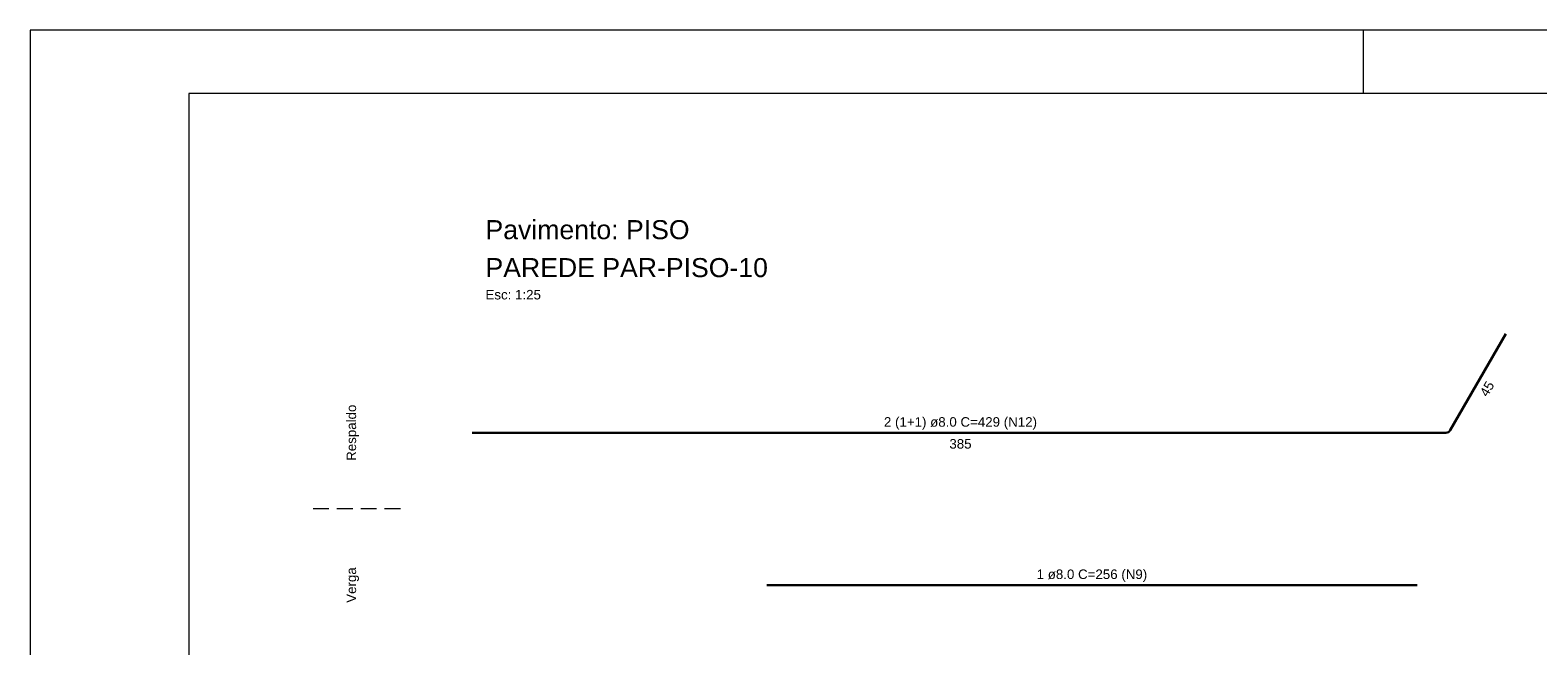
# Model space of a CAD drawing. Header units: millimetres. Extents: x 337 to 624, y -381 to -65.
# Tile 19 of 138: x 337 to 361, y -267 to -257. Entities that reach past the tile are written whole.
import ezdxf

# ---------------------------------------------------------------- set-up
doc = ezdxf.new("R2010")
doc.units = ezdxf.units.MM
doc.header["$MEASUREMENT"] = 0
doc.linetypes.add('Dashed2', pattern=[0.375, 0.25, -0.125])
for name, color, linetype, lineweight in [('Armadura', 7, 'Continuous', 30), ('Descrição da armadura', 7, 'Continuous', 5), ('PA-Piso', 7, 'Continuous', 20), ('PE-Paredes', 1, 'Continuous', 5), ('PRANCHA 01', 7, 'Continuous', 20), ('Textos armaduras', 7, 'Continuous', 5)]:
    doc.layers.add(name, color=color, linetype=linetype, lineweight=lineweight)
doc.styles.add('Arial', font='arial.ttf')

msp = doc.modelspace()

# ---------------------------------------------------------------- linework, layer by layer
at = {"layer": 'Armadura'}
for p, q in [((359.7953, -263.6475), (360.6722, -262.1287)), ((344.3918, -263.6875), (359.726, -263.6875)), ((349.0322, -266.0875), (359.2722, -266.0875))]:
    msp.add_line(p, q, dxfattribs=at)
msp.add_arc((359.726, -263.6075), 0.08, 270, 330, dxfattribs=at)
at = {"layer": 'PA-Piso', "linetype": 'Dashed2'}
msp.add_line((343.2618, -264.8875), (341.7618, -264.8875), dxfattribs=at)
at = {"layer": 'PRANCHA 01'}
for points in [[(337.4312, -316.7434), (421.5312, -316.7434), (421.5312, -257.3434), (337.4312, -257.3434), (337.4312, -316.7434)], [(358.4312, -258.3434), (358.4312, -257.3434)]]:
    msp.add_lwpolyline(points, dxfattribs=at)
msp.add_lwpolyline([(339.9312, -315.7434), (420.5312, -315.7434), (420.5312, -258.3434), (339.9312, -258.3434)], close=True, dxfattribs=at)

# ---------------------------------------------------------------- texts
at = {"layer": 'Descrição da armadura', "char_height": 0.15, "attachment_point": 8, "line_spacing_factor": 0.9, "style": 'Arial'}
for s, insert, width in [('2 (1+1) ø8.0 C=429 (N12)', (352.082, -263.6375), 4.820808), ('1 ø8.0 C=256 (N9)', (354.1522, -266.0375), 3.481784)]:
    msp.add_mtext(s, dxfattribs=dict(at, insert=insert, width=width))
at = {"layer": 'PE-Paredes', "attachment_point": 7, "line_spacing_factor": 0.9, "style": 'Arial'}
for s, insert, char_height, width in [('Pavimento: PISO', (344.6018, -260.6417), 0.3, 6.468963), ('PAREDE PAR-PISO-10', (344.6018, -261.2397), 0.3, 8.938476), ('Esc: 1:25', (344.6018, -261.5892), 0.15, 1.78718)]:
    msp.add_mtext(s, dxfattribs=dict(at, insert=insert, char_height=char_height, width=width))
at = {"layer": 'PE-Paredes', "char_height": 0.15, "attachment_point": 5, "rotation": 90.00021, "line_spacing_factor": 0.9, "style": 'Arial'}
for s, insert, width in [('Respaldo', (342.5118, -263.6875), 1.810503), ('Verga', (342.5118, -266.0875), 1.15814)]:
    msp.add_mtext(s, dxfattribs=dict(at, insert=insert, width=width))
at = {"layer": 'Textos armaduras', "insert": (360.3088, -262.9581), "char_height": 0.15, "width": 0.866006, "attachment_point": 2, "rotation": 60.00014, "line_spacing_factor": 0.9, "style": 'Arial'}
msp.add_mtext('45', dxfattribs=at)
at = {"layer": 'Textos armaduras', "insert": (352.082, -263.7875), "char_height": 0.15, "width": 1.099009, "attachment_point": 2, "line_spacing_factor": 0.9, "style": 'Arial'}
msp.add_mtext('385', dxfattribs=at)

doc.saveas('drawing.dxf')
